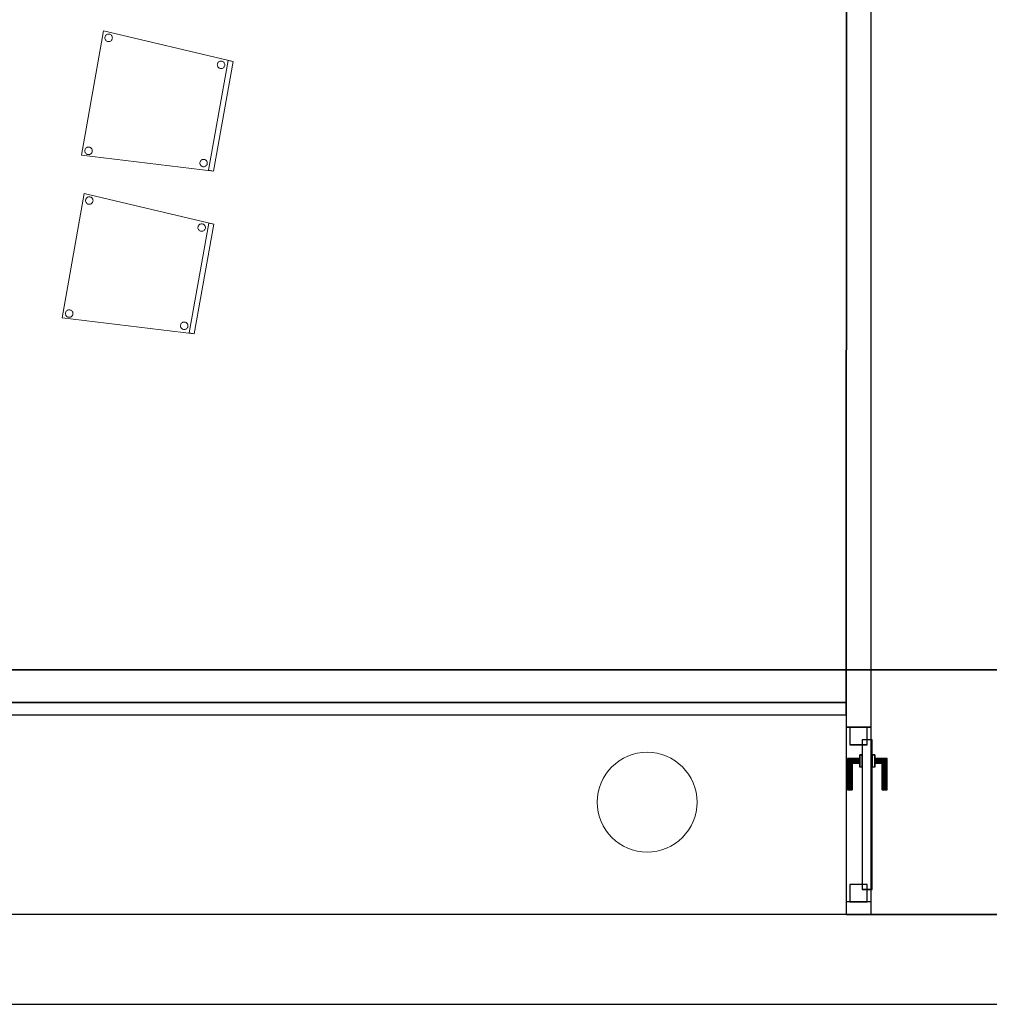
# Model space of a CAD drawing. Header units: metres. Extents: x 391.1 to 430.4, y 12.7 to 28.4.
# Tile 6 of 168: x 395.5 to 399.4, y 12.8 to 16.8. Entities that reach past the tile are written whole.
import ezdxf

# ---------------------------------------------------------------- set-up
doc = ezdxf.new("R2010")
doc.units = ezdxf.units.M
doc.layers.add('01_CARPINTERIA', color=5, linetype='Continuous', lineweight=25, true_color=0x0000ff)
doc.layers.add('01_SUELOS', color=7, linetype='Continuous', lineweight=25, true_color=0x007f00)
for name, color, linetype, lineweight in [('02_MOBILIARIO', 7, 'Continuous', 18), ('A-COLS-____-MCUT', 7, 'Continuous', 18), ('A-COLS-____-OTLN', 7, 'Continuous', 18), ('A-DETL-____-MBND', 7, 'Continuous', 18), ('A-GENM-____-OTLN', 7, 'Continuous', 18), ('A-WALL-____-MCUT', 7, 'Continuous', 25), ('A-WALL-____-OTLN', 7, 'Continuous', 25)]:
    doc.layers.add(name, color=color, linetype=linetype, lineweight=lineweight)

# ---------------------------------------------------------------- blocks, each defined once
blk = doc.blocks.new('Family - Mur PS-1-153499-02_PCI_P0')
at = {"layer": 'A-DETL-____-MBND', "color": 253, "true_color": 0xaaaaaa}
for p, q in [((9.3567, 1.34), (0, 1.34)), ((0, 1.34), (9.3567, 1.34)), ((0, 0), (9.3567, 0)), ((9.3567, 0), (0, 0)), ((0.5, 0), (9.3567, 0))]:
    blk.add_line(p, q, dxfattribs=at)
blk = doc.blocks.new('Family - Forjat PS-1-153576-02_PCI_P0')
at = {"layer": '01_SUELOS', "color": 9, "true_color": 0xaad4aa}
for p, q in [((0, 0), (9.3567, 0)), ((9.3567, 0), (0, 0))]:
    blk.add_line(p, q, dxfattribs=at)
blk = doc.blocks.new('Family - Cadira confident_PB-155333-02_PCI_P0')
at = {"layer": '02_MOBILIARIO', "color": 253, "true_color": 0xaaaaaa}
for p, q in [((0, 0.0637), (0.0887, 0.5624)), ((0.0887, 0.5624), (0, 0.0637)), ((0.0887, 0.5624), (0.6078, 0.4396)), ((0.6078, 0.4396), (0.0887, 0.5624)), ((0.0942, 0.5342), (0.0944, 0.5368)), ((0.0944, 0.5368), (0.0942, 0.5342)), ((0.0944, 0.5316), (0.0942, 0.5342)), ((0.0942, 0.5342), (0.0944, 0.5316)), ((0.0944, 0.5368), (0.0951, 0.5393)), ((0.0951, 0.5393), (0.0944, 0.5368)), ((0.0951, 0.5291), (0.0944, 0.5316)), ((0.0944, 0.5316), (0.0951, 0.5291)), ((0.0951, 0.5393), (0.0962, 0.5416)), ((0.0962, 0.5416), (0.0951, 0.5393)), ((0.0962, 0.5267), (0.0951, 0.5291)), ((0.0951, 0.5291), (0.0962, 0.5267)), ((0.0962, 0.5416), (0.0977, 0.5438)), ((0.0977, 0.5438), (0.0962, 0.5416)), ((0.0977, 0.5246), (0.0962, 0.5267)), ((0.0962, 0.5267), (0.0977, 0.5246)), ((0.0977, 0.5438), (0.0995, 0.5456)), ((0.0995, 0.5456), (0.0977, 0.5438)), ((0.0995, 0.5227), (0.0977, 0.5246)), ((0.0977, 0.5246), (0.0995, 0.5227)), ((0.0995, 0.5456), (0.1017, 0.5471)), ((0.1017, 0.5471), (0.0995, 0.5456)), ((0.1016, 0.5212), (0.0995, 0.5227)), ((0.0995, 0.5227), (0.1016, 0.5212)), ((0.104, 0.5201), (0.1016, 0.5212)), ((0.1016, 0.5212), (0.104, 0.5201)), ((0.1017, 0.5471), (0.104, 0.5482)), ((0.104, 0.5482), (0.1017, 0.5471)), ((0.104, 0.5482), (0.1066, 0.5489)), ((0.1066, 0.5489), (0.104, 0.5482)), ((0.1065, 0.5194), (0.104, 0.5201)), ((0.104, 0.5201), (0.1065, 0.5194)), ((0.1091, 0.5192), (0.1065, 0.5194)), ((0.1065, 0.5194), (0.1091, 0.5192)), ((0.1066, 0.5489), (0.1092, 0.5491)), ((0.1092, 0.5491), (0.1066, 0.5489)), ((0.1117, 0.5194), (0.1091, 0.5192)), ((0.1091, 0.5192), (0.1117, 0.5194)), ((0.1092, 0.5491), (0.1117, 0.5489)), ((0.1117, 0.5489), (0.1092, 0.5491)), ((0.1117, 0.5489), (0.1143, 0.5482)), ((0.1143, 0.5482), (0.1117, 0.5489)), ((0.1142, 0.5201), (0.1117, 0.5194)), ((0.1117, 0.5194), (0.1142, 0.5201)), ((0.1166, 0.5212), (0.1142, 0.5201)), ((0.1142, 0.5201), (0.1166, 0.5212)), ((0.1143, 0.5482), (0.1166, 0.5471)), ((0.1166, 0.5471), (0.1143, 0.5482)), ((0.1166, 0.5471), (0.1188, 0.5456)), ((0.1188, 0.5456), (0.1166, 0.5471)), ((0.1187, 0.5227), (0.1166, 0.5212)), ((0.1166, 0.5212), (0.1187, 0.5227)), ((0.1206, 0.5245), (0.1187, 0.5227)), ((0.1187, 0.5227), (0.1206, 0.5245)), ((0.1188, 0.5456), (0.1206, 0.5437)), ((0.1206, 0.5437), (0.1188, 0.5456)), ((0.1206, 0.5437), (0.1221, 0.5416)), ((0.1221, 0.5416), (0.1206, 0.5437)), ((0.1221, 0.5267), (0.1206, 0.5245)), ((0.1206, 0.5245), (0.1221, 0.5267)), ((0.1221, 0.5416), (0.1232, 0.5392)), ((0.1232, 0.5392), (0.1221, 0.5416)), ((0.1232, 0.529), (0.1221, 0.5267)), ((0.1221, 0.5267), (0.1232, 0.529)), ((0.1232, 0.5392), (0.1238, 0.5367)), ((0.1238, 0.5367), (0.1232, 0.5392)), ((0.1238, 0.5315), (0.1232, 0.529)), ((0.1232, 0.529), (0.1238, 0.5315)), ((0.1238, 0.5367), (0.1241, 0.5341)), ((0.1241, 0.5341), (0.1238, 0.5367)), ((0.1241, 0.5341), (0.1238, 0.5315)), ((0.1238, 0.5315), (0.1241, 0.5341)), ((0.5099, 0.0035), (0.5881, 0.4431)), ((0.5881, 0.4431), (0.5099, 0.0035)), ((0.6078, 0.4396), (0.5296, 0)), ((0.5296, 0), (0.6078, 0.4396)), ((0.6078, 0.4396), (0.5296, 0)), ((0.5296, 0), (0.6078, 0.4396)), ((0.5466, 0.4335), (0.5481, 0.4356)), ((0.5481, 0.4356), (0.5466, 0.4335)), ((0.5481, 0.4356), (0.55, 0.4374)), ((0.55, 0.4374), (0.5481, 0.4356)), ((0.55, 0.4374), (0.5521, 0.4389)), ((0.5521, 0.4389), (0.55, 0.4374)), ((0.5521, 0.4389), (0.5545, 0.44)), ((0.5545, 0.44), (0.5521, 0.4389)), ((0.5545, 0.44), (0.557, 0.4407)), ((0.557, 0.4407), (0.5545, 0.44)), ((0.557, 0.4407), (0.5596, 0.4409)), ((0.5596, 0.4409), (0.557, 0.4407)), ((0.5596, 0.4409), (0.5622, 0.4407)), ((0.5622, 0.4407), (0.5596, 0.4409)), ((0.5622, 0.4407), (0.5647, 0.44)), ((0.5647, 0.44), (0.5622, 0.4407)), ((0.5647, 0.44), (0.5671, 0.4389)), ((0.5671, 0.4389), (0.5647, 0.44)), ((0.5671, 0.4389), (0.5692, 0.4374)), ((0.5692, 0.4374), (0.5671, 0.4389)), ((0.5692, 0.4374), (0.571, 0.4356)), ((0.571, 0.4356), (0.5692, 0.4374)), ((0.571, 0.4356), (0.5725, 0.4334)), ((0.5725, 0.4334), (0.571, 0.4356)), ((0.5881, 0.4431), (0.6078, 0.4396)), ((0.6078, 0.4396), (0.5881, 0.4431)), ((0.5446, 0.426), (0.5449, 0.4286)), ((0.5449, 0.4286), (0.5446, 0.426)), ((0.5448, 0.4234), (0.5446, 0.426)), ((0.5446, 0.426), (0.5448, 0.4234)), ((0.5455, 0.4209), (0.5448, 0.4234)), ((0.5448, 0.4234), (0.5455, 0.4209)), ((0.5449, 0.4286), (0.5455, 0.4311)), ((0.5455, 0.4311), (0.5449, 0.4286)), ((0.5455, 0.4311), (0.5466, 0.4335)), ((0.5466, 0.4335), (0.5455, 0.4311)), ((0.5466, 0.4185), (0.5455, 0.4209)), ((0.5455, 0.4209), (0.5466, 0.4185)), ((0.5481, 0.4164), (0.5466, 0.4185)), ((0.5466, 0.4185), (0.5481, 0.4164)), ((0.5499, 0.4146), (0.5481, 0.4164)), ((0.5481, 0.4164), (0.5499, 0.4146)), ((0.5521, 0.4131), (0.5499, 0.4146)), ((0.5499, 0.4146), (0.5521, 0.4131)), ((0.5544, 0.412), (0.5521, 0.4131)), ((0.5521, 0.4131), (0.5544, 0.412)), ((0.5569, 0.4113), (0.5544, 0.412)), ((0.5544, 0.412), (0.5569, 0.4113)), ((0.5595, 0.4111), (0.5569, 0.4113)), ((0.5569, 0.4113), (0.5595, 0.4111)), ((0.5621, 0.4113), (0.5595, 0.4111)), ((0.5595, 0.4111), (0.5621, 0.4113)), ((0.5647, 0.4119), (0.5621, 0.4113)), ((0.5621, 0.4113), (0.5647, 0.4119)), ((0.567, 0.413), (0.5647, 0.4119)), ((0.5647, 0.4119), (0.567, 0.413)), ((0.5691, 0.4145), (0.567, 0.413)), ((0.567, 0.413), (0.5691, 0.4145)), ((0.571, 0.4164), (0.5691, 0.4145)), ((0.5691, 0.4145), (0.571, 0.4164)), ((0.5725, 0.4185), (0.571, 0.4164)), ((0.571, 0.4164), (0.5725, 0.4185)), ((0.5725, 0.4334), (0.5736, 0.4311)), ((0.5736, 0.4311), (0.5725, 0.4334)), ((0.5736, 0.4209), (0.5725, 0.4185)), ((0.5725, 0.4185), (0.5736, 0.4209)), ((0.5736, 0.4311), (0.5743, 0.4286)), ((0.5743, 0.4286), (0.5736, 0.4311)), ((0.5743, 0.4234), (0.5736, 0.4209)), ((0.5736, 0.4209), (0.5743, 0.4234)), ((0.5743, 0.4286), (0.5745, 0.426)), ((0.5745, 0.426), (0.5743, 0.4286)), ((0.5745, 0.426), (0.5743, 0.4234)), ((0.5743, 0.4234), (0.5745, 0.426)), ((0.0137, 0.0813), (0.0139, 0.0839)), ((0.0139, 0.0839), (0.0137, 0.0813)), ((0.0139, 0.0787), (0.0137, 0.0813)), ((0.0137, 0.0813), (0.0139, 0.0787)), ((0.0139, 0.0839), (0.0146, 0.0864)), ((0.0146, 0.0864), (0.0139, 0.0839)), ((0.0146, 0.0864), (0.0157, 0.0887)), ((0.0157, 0.0887), (0.0146, 0.0864)), ((0.0157, 0.0887), (0.0172, 0.0909)), ((0.0172, 0.0909), (0.0157, 0.0887)), ((0.0172, 0.0909), (0.019, 0.0927)), ((0.019, 0.0927), (0.0172, 0.0909)), ((0.019, 0.0927), (0.0212, 0.0942)), ((0.0212, 0.0942), (0.019, 0.0927)), ((0.0212, 0.0942), (0.0235, 0.0953)), ((0.0235, 0.0953), (0.0212, 0.0942)), ((0.0235, 0.0953), (0.026, 0.096)), ((0.026, 0.096), (0.0235, 0.0953)), ((0.026, 0.096), (0.0286, 0.0962)), ((0.0286, 0.0962), (0.026, 0.096)), ((0.0286, 0.0962), (0.0312, 0.096)), ((0.0312, 0.096), (0.0286, 0.0962)), ((0.0312, 0.096), (0.0337, 0.0953)), ((0.0337, 0.0953), (0.0312, 0.096)), ((0.0337, 0.0953), (0.0361, 0.0942)), ((0.0361, 0.0942), (0.0337, 0.0953)), ((0.0361, 0.0942), (0.0382, 0.0927)), ((0.0382, 0.0927), (0.0361, 0.0942)), ((0.0382, 0.0927), (0.0401, 0.0908)), ((0.0401, 0.0908), (0.0382, 0.0927)), ((0.0401, 0.0908), (0.0416, 0.0887)), ((0.0416, 0.0887), (0.0401, 0.0908)), ((0.0416, 0.0887), (0.0427, 0.0863)), ((0.0427, 0.0863), (0.0416, 0.0887)), ((0.0427, 0.0863), (0.0433, 0.0838)), ((0.0433, 0.0838), (0.0427, 0.0863)), ((0.0433, 0.0838), (0.0435, 0.0812)), ((0.0435, 0.0812), (0.0433, 0.0838)), ((0.0435, 0.0812), (0.0433, 0.0786)), ((0.0433, 0.0786), (0.0435, 0.0812)), ((0.5296, 0), (0, 0.0637)), ((0, 0.0637), (0.5296, 0)), ((0.0146, 0.0762), (0.0139, 0.0787)), ((0.0139, 0.0787), (0.0146, 0.0762)), ((0.0157, 0.0738), (0.0146, 0.0762)), ((0.0146, 0.0762), (0.0157, 0.0738)), ((0.0172, 0.0717), (0.0157, 0.0738)), ((0.0157, 0.0738), (0.0172, 0.0717)), ((0.019, 0.0698), (0.0172, 0.0717)), ((0.0172, 0.0717), (0.019, 0.0698)), ((0.0211, 0.0683), (0.019, 0.0698)), ((0.019, 0.0698), (0.0211, 0.0683)), ((0.0235, 0.0672), (0.0211, 0.0683)), ((0.0211, 0.0683), (0.0235, 0.0672)), ((0.026, 0.0665), (0.0235, 0.0672)), ((0.0235, 0.0672), (0.026, 0.0665)), ((0.0286, 0.0663), (0.026, 0.0665)), ((0.026, 0.0665), (0.0286, 0.0663)), ((0.0312, 0.0665), (0.0286, 0.0663)), ((0.0286, 0.0663), (0.0312, 0.0665)), ((0.0337, 0.0672), (0.0312, 0.0665)), ((0.0312, 0.0665), (0.0337, 0.0672)), ((0.0361, 0.0683), (0.0337, 0.0672)), ((0.0337, 0.0672), (0.0361, 0.0683)), ((0.0382, 0.0698), (0.0361, 0.0683)), ((0.0361, 0.0683), (0.0382, 0.0698)), ((0.04, 0.0716), (0.0382, 0.0698)), ((0.0382, 0.0698), (0.04, 0.0716)), ((0.0415, 0.0738), (0.04, 0.0716)), ((0.04, 0.0716), (0.0415, 0.0738)), ((0.0426, 0.0761), (0.0415, 0.0738)), ((0.0415, 0.0738), (0.0426, 0.0761)), ((0.0433, 0.0786), (0.0426, 0.0761)), ((0.0426, 0.0761), (0.0433, 0.0786)), ((0.4755, 0.0373), (0.4766, 0.0397)), ((0.4766, 0.0397), (0.4755, 0.0373)), ((0.4766, 0.0397), (0.4781, 0.0418)), ((0.4781, 0.0418), (0.4766, 0.0397)), ((0.4781, 0.0418), (0.48, 0.0436)), ((0.48, 0.0436), (0.4781, 0.0418)), ((0.48, 0.0436), (0.4821, 0.0451)), ((0.4821, 0.0451), (0.48, 0.0436)), ((0.4821, 0.0451), (0.4845, 0.0462)), ((0.4845, 0.0462), (0.4821, 0.0451)), ((0.4845, 0.0462), (0.487, 0.0469)), ((0.487, 0.0469), (0.4845, 0.0462)), ((0.487, 0.0469), (0.4896, 0.0471)), ((0.4896, 0.0471), (0.487, 0.0469)), ((0.4896, 0.0471), (0.4922, 0.0469)), ((0.4922, 0.0469), (0.4896, 0.0471)), ((0.4922, 0.0469), (0.4947, 0.0462)), ((0.4947, 0.0462), (0.4922, 0.0469)), ((0.4947, 0.0462), (0.497, 0.0451)), ((0.497, 0.0451), (0.4947, 0.0462)), ((0.497, 0.0451), (0.4992, 0.0436)), ((0.4992, 0.0436), (0.497, 0.0451)), ((0.4992, 0.0436), (0.501, 0.0418)), ((0.501, 0.0418), (0.4992, 0.0436)), ((0.501, 0.0418), (0.5025, 0.0396)), ((0.5025, 0.0396), (0.501, 0.0418)), ((0.5025, 0.0396), (0.5036, 0.0373)), ((0.5036, 0.0373), (0.5025, 0.0396)), ((0.4746, 0.0322), (0.4748, 0.0348)), ((0.4748, 0.0348), (0.4746, 0.0322)), ((0.4748, 0.0296), (0.4746, 0.0322)), ((0.4746, 0.0322), (0.4748, 0.0296)), ((0.4748, 0.0348), (0.4755, 0.0373)), ((0.4755, 0.0373), (0.4748, 0.0348)), ((0.4755, 0.0271), (0.4748, 0.0296)), ((0.4748, 0.0296), (0.4755, 0.0271)), ((0.4766, 0.0247), (0.4755, 0.0271)), ((0.4755, 0.0271), (0.4766, 0.0247)), ((0.4781, 0.0226), (0.4766, 0.0247)), ((0.4766, 0.0247), (0.4781, 0.0226)), ((0.4799, 0.0207), (0.4781, 0.0226)), ((0.4781, 0.0226), (0.4799, 0.0207)), ((0.4821, 0.0192), (0.4799, 0.0207)), ((0.4799, 0.0207), (0.4821, 0.0192)), ((0.4844, 0.0181), (0.4821, 0.0192)), ((0.4821, 0.0192), (0.4844, 0.0181)), ((0.4869, 0.0175), (0.4844, 0.0181)), ((0.4844, 0.0181), (0.4869, 0.0175)), ((0.4895, 0.0172), (0.4869, 0.0175)), ((0.4869, 0.0175), (0.4895, 0.0172)), ((0.4921, 0.0175), (0.4895, 0.0172)), ((0.4895, 0.0172), (0.4921, 0.0175)), ((0.4946, 0.0181), (0.4921, 0.0175)), ((0.4921, 0.0175), (0.4946, 0.0181)), ((0.497, 0.0192), (0.4946, 0.0181)), ((0.4946, 0.0181), (0.497, 0.0192)), ((0.4991, 0.0207), (0.497, 0.0192)), ((0.497, 0.0192), (0.4991, 0.0207)), ((0.501, 0.0225), (0.4991, 0.0207)), ((0.4991, 0.0207), (0.501, 0.0225)), ((0.5025, 0.0247), (0.501, 0.0225)), ((0.501, 0.0225), (0.5025, 0.0247)), ((0.5036, 0.027), (0.5025, 0.0247)), ((0.5025, 0.0247), (0.5036, 0.027)), ((0.5036, 0.0373), (0.5043, 0.0347)), ((0.5043, 0.0347), (0.5036, 0.0373)), ((0.5043, 0.0296), (0.5036, 0.027)), ((0.5036, 0.027), (0.5043, 0.0296)), ((0.5043, 0.0347), (0.5045, 0.0321)), ((0.5045, 0.0321), (0.5043, 0.0347)), ((0.5045, 0.0321), (0.5043, 0.0296)), ((0.5043, 0.0296), (0.5045, 0.0321)), ((0.5296, 0), (0.5099, 0.0035)), ((0.5099, 0.0035), (0.5296, 0))]:
    blk.add_line(p, q, dxfattribs=at)
blk = doc.blocks.new('Family - Envans PB-155337-02_PCI_P0')
at = {"layer": 'A-WALL-____-MCUT', "color": 253, "true_color": 0xaaaaaa}
for p, q in [((7.1267, 0.05), (0, 0.05)), ((7.1267, 0), (7.1267, 0.05)), ((0, 0), (7.1267, 0))]:
    blk.add_line(p, q, dxfattribs=at)
at = {"layer": 'A-WALL-____-OTLN', "color": 253, "true_color": 0xaaaaaa}
for p, q in [((7.1267, 0.05), (0, 0.05)), ((7.1267, 0), (7.1267, 0.05)), ((0, 0), (7.1267, 0))]:
    blk.add_line(p, q, dxfattribs=at)
at = {"layer": 'A-WALL-____-OTLN', "color": 253, "lineweight": 18, "true_color": 0xaaaaaa}
blk.add_line((0, 0), (7.1267, 0), dxfattribs=at)
blk = doc.blocks.new('Family - Envans PB-155401-02_PCI_P0')
at = {"layer": 'A-WALL-____-MCUT', "color": 253, "true_color": 0xaaaaaa}
for p, q in [((0.0502, 0.1), (0, 0.1)), ((0, 0.1), (0, 0)), ((0.0502, 0), (0.0502, 0.1)), ((7.4102, 0.1), (0.7502, 0.1)), ((0.7502, 0.1), (0.7502, 0)), ((0, 0), (0.0502, 0)), ((0.7502, 0), (7.4102, 0))]:
    blk.add_line(p, q, dxfattribs=at)
at = {"layer": 'A-WALL-____-OTLN', "color": 253, "true_color": 0xaaaaaa}
for p, q in [((8.8202, 0.1), (0, 0.1)), ((0, 0.1), (0, 0)), ((0.0502, 0), (0.0502, 0.1)), ((0.7502, 0.1), (0.0502, 0.1)), ((0.7502, 0), (0.7502, 0.1)), ((0, 0), (8.8202, 0)), ((0.0502, 0), (0.7502, 0))]:
    blk.add_line(p, q, dxfattribs=at)
at = {"layer": 'A-WALL-____-OTLN', "color": 253, "lineweight": 18, "true_color": 0xaaaaaa}
blk.add_line((0, 0), (8.8202, 0), dxfattribs=at)
blk = doc.blocks.new('Family - Vano de puerta PB-155403-02_PCI_P0')
at = {"layer": 'A-GENM-____-OTLN', "color": 253, "true_color": 0xaaaaaa}
for p, q in [((398.9264, 13.9508), (398.8264, 13.9508)), ((398.8264, 13.9508), (398.8264, 13.2508)), ((398.8264, 13.2508), (398.8264, 13.9508)), ((398.8264, 13.9508), (398.9264, 13.9508)), ((398.9264, 13.2508), (398.9264, 13.9508)), ((398.9264, 13.9508), (398.9264, 13.2508)), ((398.8264, 13.2508), (398.9264, 13.2508)), ((398.8264, 13.2508), (398.9264, 13.2508))]:
    blk.add_line(p, q, dxfattribs=at)
blk = doc.blocks.new('Family - LONDR55-XX_ZZ-ARQ-CAA-M3D-Londres55-155505-02_PCI_P0')
at = {"layer": '01_SUELOS', "color": 9, "true_color": 0xaad4aa}
for p, q in [((7.1267, 0), (7.1294, 4.9694)), ((7.1294, 4.9694), (7.1267, 0)), ((0, 0), (7.1267, 0)), ((7.1267, 0), (0, 0))]:
    blk.add_line(p, q, dxfattribs=at)
blk = doc.blocks.new('Family - Mur PB-155545-02_PCI_P0')
at = {"layer": 'A-WALL-____-MCUT', "color": 253, "true_color": 0xaaaaaa}
for p, q in [((9.0567, 0.36), (0, 0.36)), ((0, 0), (9.0567, 0))]:
    blk.add_line(p, q, dxfattribs=at)
at = {"layer": 'A-WALL-____-OTLN', "color": 253, "true_color": 0xaaaaaa}
for p, q in [((9.2277, 0.36), (0, 0.36)), ((0, 0), (9.2277, 0))]:
    blk.add_line(p, q, dxfattribs=at)
at = {"layer": 'A-WALL-____-OTLN', "color": 253, "lineweight": 18, "true_color": 0xaaaaaa}
blk.add_line((0.25, 0), (9.2277, 0), dxfattribs=at)
blk = doc.blocks.new('Family - LONDR55-XX_ZZ-ARQ-CAA-M3D-Londres55-155619-02_PCI_P0')
at = {"layer": '01_CARPINTERIA', "color": 161, "true_color": 0xaaaaff}
for p, q in [((0.1263, 0.1487), (0.125, 0.15)), ((0.125, 0.15), (0.125, 0.1)), ((0.125, 0.15), (0.1263, 0.1487)), ((0.25, 0.15), (0.125, 0.15)), ((0.13, 0.145), (0.1263, 0.1487)), ((0.1263, 0.1487), (0.1263, 0.1)), ((0.1263, 0.1487), (0.1263, 0.1)), ((0.1263, 0.1487), (0.13, 0.145)), ((0.25, 0.1487), (0.1263, 0.1487)), ((0.25, 0.1487), (0.1263, 0.1487)), ((0.135, 0.14), (0.13, 0.145)), ((0.13, 0.145), (0.13, 0.1)), ((0.13, 0.145), (0.13, 0.1)), ((0.13, 0.145), (0.135, 0.14)), ((0.25, 0.145), (0.13, 0.145)), ((0.25, 0.145), (0.13, 0.145)), ((0.135, 0.1), (0.135, 0.14)), ((0.135, 0.14), (0.135, 0.1)), ((0.135, 0.14), (0.14, 0.135)), ((0.14, 0.135), (0.135, 0.14)), ((0.135, 0.14), (0.25, 0.14)), ((0.25, 0.14), (0.135, 0.14)), ((0.14, 0.135), (0.14, 0.1)), ((0.14, 0.135), (0.1437, 0.1313)), ((0.1437, 0.1313), (0.14, 0.135)), ((0.14, 0.135), (0.14, 0.1)), ((0.25, 0.135), (0.14, 0.135)), ((0.25, 0.135), (0.14, 0.135)), ((0.1437, 0.1313), (0.1437, 0.1)), ((0.1437, 0.1313), (0.145, 0.13)), ((0.145, 0.13), (0.1437, 0.1313)), ((0.1437, 0.1313), (0.1437, 0.1)), ((0.25, 0.1313), (0.1437, 0.1313)), ((0.25, 0.1313), (0.1437, 0.1313)), ((0.145, 0.13), (0.145, 0.1)), ((0.25, 0.13), (0.145, 0.13)), ((0.25, 0.1487), (0.25, 0.15)), ((0.25, 0.15), (0.25, 0.1487)), ((0.25, 0.145), (0.25, 0.1487)), ((0.25, 0.1487), (0.25, 0.145)), ((0.25, 0.145), (0.25, 0.14)), ((0.25, 0.14), (0.25, 0.145)), ((0.25, 0.14), (0.25, 0.135)), ((0.25, 0.135), (0.25, 0.14)), ((0.25, 0.135), (0.25, 0.1313)), ((0.25, 0.1313), (0.25, 0.135)), ((0.25, 0.1313), (0.25, 0.13)), ((0.25, 0.13), (0.25, 0.1313)), ((0.65, 0.09), (0.05, 0.09)), ((0.05, 0.09), (0.05, 0.05)), ((0.65, 0.09), (0.05, 0.09)), ((0.05, 0.09), (0.05, 0.05)), ((0.16, 0.1), (0.11, 0.1)), ((0.11, 0.1), (0.16, 0.1)), ((0.11, 0.1), (0.11, 0.09)), ((0.11, 0.09), (0.11, 0.1)), ((0.16, 0.09), (0.11, 0.09)), ((0.11, 0.09), (0.16, 0.09)), ((0.1263, 0.1), (0.125, 0.1)), ((0.125, 0.1), (0.1263, 0.1)), ((0.13, 0.1), (0.1263, 0.1)), ((0.1263, 0.1), (0.13, 0.1)), ((0.135, 0.1), (0.13, 0.1)), ((0.13, 0.1), (0.135, 0.1)), ((0.14, 0.1), (0.135, 0.1)), ((0.135, 0.1), (0.14, 0.1)), ((0.14, 0.1), (0.1437, 0.1)), ((0.1437, 0.1), (0.14, 0.1)), ((0.1437, 0.1), (0.145, 0.1)), ((0.145, 0.1), (0.1437, 0.1)), ((0.16, 0.1), (0.16, 0.09)), ((0.16, 0.1), (0.16, 0.09)), ((0.65, 0.05), (0.65, 0.09)), ((0.65, 0.09), (0.65, 0.05)), ((0.07, 0.07), (0, 0.07)), ((0, 0.07), (0, 0)), ((0.07, 0.07), (0, 0.07)), ((0, 0.07), (0, 0)), ((0.05, 0.05), (0.65, 0.05)), ((0.05, 0.05), (0.65, 0.05)), ((0.07, 0), (0.07, 0.07)), ((0.07, 0.07), (0.07, 0)), ((0.11, 0.05), (0.16, 0.05)), ((0.16, 0.05), (0.11, 0.05)), ((0.11, 0.05), (0.11, 0.04)), ((0.11, 0.04), (0.11, 0.05)), ((0.11, 0.04), (0.16, 0.04)), ((0.16, 0.04), (0.11, 0.04)), ((0.1263, 0.04), (0.125, 0.04)), ((0.125, 0.04), (0.1263, 0.04)), ((0.125, 0.04), (0.125, -0.01)), ((0.13, 0.04), (0.1263, 0.04)), ((0.1263, 0.04), (0.13, 0.04)), ((0.1263, 0.04), (0.1263, -0.0087)), ((0.1263, 0.04), (0.1263, -0.0087)), ((0.13, 0.04), (0.135, 0.04)), ((0.135, 0.04), (0.13, 0.04)), ((0.13, 0.04), (0.13, -0.005)), ((0.13, 0.04), (0.13, -0.005)), ((0.135, 0.04), (0.14, 0.04)), ((0.14, 0.04), (0.135, 0.04)), ((0.135, 0), (0.135, 0.04)), ((0.135, 0.04), (0.135, 0)), ((0.14, 0.04), (0.1437, 0.04)), ((0.1437, 0.04), (0.14, 0.04)), ((0.14, 0.04), (0.14, 0.005)), ((0.14, 0.04), (0.14, 0.005)), ((0.1437, 0.04), (0.145, 0.04)), ((0.145, 0.04), (0.1437, 0.04)), ((0.1437, 0.04), (0.1437, 0.0087)), ((0.1437, 0.04), (0.1437, 0.0087)), ((0.145, 0.04), (0.145, 0.01)), ((0.16, 0.05), (0.16, 0.04)), ((0.16, 0.05), (0.16, 0.04)), ((0.7, 0.07), (0.63, 0.07)), ((0.63, 0.07), (0.63, 0)), ((0.7, 0.07), (0.63, 0.07)), ((0.63, 0.07), (0.63, 0)), ((0.7, 0), (0.7, 0.07)), ((0.7, 0.07), (0.7, 0)), ((0, 0), (0.07, 0)), ((0, 0), (0.07, 0)), ((0.135, 0), (0.13, -0.005)), ((0.14, 0.005), (0.135, 0)), ((0.135, 0), (0.14, 0.005)), ((0.25, 0), (0.135, 0)), ((0.135, 0), (0.25, 0)), ((0.1437, 0.0087), (0.14, 0.005)), ((0.14, 0.005), (0.1437, 0.0087)), ((0.14, 0.005), (0.25, 0.005)), ((0.14, 0.005), (0.25, 0.005)), ((0.145, 0.01), (0.1437, 0.0087)), ((0.1437, 0.0087), (0.145, 0.01)), ((0.1437, 0.0087), (0.25, 0.0087)), ((0.1437, 0.0087), (0.25, 0.0087)), ((0.145, 0.01), (0.25, 0.01)), ((0.25, 0.0087), (0.25, 0.01)), ((0.25, 0.01), (0.25, 0.0087)), ((0.25, 0.005), (0.25, 0.0087)), ((0.25, 0.0087), (0.25, 0.005)), ((0.25, 0.005), (0.25, 0)), ((0.25, 0), (0.25, 0.005)), ((0.25, 0), (0.25, -0.005)), ((0.25, -0.005), (0.25, 0)), ((0.63, 0), (0.7, 0)), ((0.63, 0), (0.7, 0)), ((0.125, -0.01), (0.1263, -0.0087)), ((0.1263, -0.0087), (0.125, -0.01)), ((0.125, -0.01), (0.25, -0.01)), ((0.1263, -0.0087), (0.13, -0.005)), ((0.13, -0.005), (0.1263, -0.0087)), ((0.1263, -0.0087), (0.25, -0.0087)), ((0.1263, -0.0087), (0.25, -0.0087)), ((0.13, -0.005), (0.135, 0)), ((0.13, -0.005), (0.25, -0.005)), ((0.13, -0.005), (0.25, -0.005)), ((0.25, -0.005), (0.25, -0.0087)), ((0.25, -0.0087), (0.25, -0.005)), ((0.25, -0.0087), (0.25, -0.01)), ((0.25, -0.01), (0.25, -0.0087))]:
    blk.add_line(p, q, dxfattribs=at)
blk = doc.blocks.new('Family - Porta PB-155620-02_PCI_P0')
blk.add_blockref('Family - LONDR55-XX_ZZ-ARQ-CAA-M3D-Londres55-155619-02_PCI_P0', (0, 0))
blk = doc.blocks.new('Family - Cadira confident_PB-155759-02_PCI_P0')
at = {"layer": '02_MOBILIARIO', "color": 253, "true_color": 0xaaaaaa}
for p, q in [((0, 0.0637), (0.0887, 0.5624)), ((0.0887, 0.5624), (0, 0.0637)), ((0.0887, 0.5624), (0.6078, 0.4396)), ((0.6078, 0.4396), (0.0887, 0.5624)), ((0.0942, 0.5342), (0.0944, 0.5368)), ((0.0944, 0.5368), (0.0942, 0.5342)), ((0.0944, 0.5316), (0.0942, 0.5342)), ((0.0942, 0.5342), (0.0944, 0.5316)), ((0.0944, 0.5368), (0.0951, 0.5393)), ((0.0951, 0.5393), (0.0944, 0.5368)), ((0.0951, 0.5291), (0.0944, 0.5316)), ((0.0944, 0.5316), (0.0951, 0.5291)), ((0.0951, 0.5393), (0.0962, 0.5416)), ((0.0962, 0.5416), (0.0951, 0.5393)), ((0.0962, 0.5267), (0.0951, 0.5291)), ((0.0951, 0.5291), (0.0962, 0.5267)), ((0.0962, 0.5416), (0.0977, 0.5438)), ((0.0977, 0.5438), (0.0962, 0.5416)), ((0.0977, 0.5246), (0.0962, 0.5267)), ((0.0962, 0.5267), (0.0977, 0.5246)), ((0.0977, 0.5438), (0.0995, 0.5456)), ((0.0995, 0.5456), (0.0977, 0.5438)), ((0.0995, 0.5227), (0.0977, 0.5246)), ((0.0977, 0.5246), (0.0995, 0.5227)), ((0.0995, 0.5456), (0.1017, 0.5471)), ((0.1017, 0.5471), (0.0995, 0.5456)), ((0.1016, 0.5212), (0.0995, 0.5227)), ((0.0995, 0.5227), (0.1016, 0.5212)), ((0.104, 0.5201), (0.1016, 0.5212)), ((0.1016, 0.5212), (0.104, 0.5201)), ((0.1017, 0.5471), (0.104, 0.5482)), ((0.104, 0.5482), (0.1017, 0.5471)), ((0.104, 0.5482), (0.1066, 0.5489)), ((0.1066, 0.5489), (0.104, 0.5482)), ((0.1065, 0.5194), (0.104, 0.5201)), ((0.104, 0.5201), (0.1065, 0.5194)), ((0.1091, 0.5192), (0.1065, 0.5194)), ((0.1065, 0.5194), (0.1091, 0.5192)), ((0.1066, 0.5489), (0.1092, 0.5491)), ((0.1092, 0.5491), (0.1066, 0.5489)), ((0.1117, 0.5194), (0.1091, 0.5192)), ((0.1091, 0.5192), (0.1117, 0.5194)), ((0.1092, 0.5491), (0.1117, 0.5489)), ((0.1117, 0.5489), (0.1092, 0.5491)), ((0.1117, 0.5489), (0.1143, 0.5482)), ((0.1143, 0.5482), (0.1117, 0.5489)), ((0.1142, 0.5201), (0.1117, 0.5194)), ((0.1117, 0.5194), (0.1142, 0.5201)), ((0.1166, 0.5212), (0.1142, 0.5201)), ((0.1142, 0.5201), (0.1166, 0.5212)), ((0.1143, 0.5482), (0.1166, 0.5471)), ((0.1166, 0.5471), (0.1143, 0.5482)), ((0.1166, 0.5471), (0.1188, 0.5456)), ((0.1188, 0.5456), (0.1166, 0.5471)), ((0.1187, 0.5227), (0.1166, 0.5212)), ((0.1166, 0.5212), (0.1187, 0.5227)), ((0.1206, 0.5245), (0.1187, 0.5227)), ((0.1187, 0.5227), (0.1206, 0.5245)), ((0.1188, 0.5456), (0.1206, 0.5437)), ((0.1206, 0.5437), (0.1188, 0.5456)), ((0.1206, 0.5437), (0.1221, 0.5416)), ((0.1221, 0.5416), (0.1206, 0.5437)), ((0.1221, 0.5267), (0.1206, 0.5245)), ((0.1206, 0.5245), (0.1221, 0.5267)), ((0.1221, 0.5416), (0.1232, 0.5392)), ((0.1232, 0.5392), (0.1221, 0.5416)), ((0.1232, 0.529), (0.1221, 0.5267)), ((0.1221, 0.5267), (0.1232, 0.529)), ((0.1232, 0.5392), (0.1238, 0.5367)), ((0.1238, 0.5367), (0.1232, 0.5392)), ((0.1238, 0.5315), (0.1232, 0.529)), ((0.1232, 0.529), (0.1238, 0.5315)), ((0.1238, 0.5367), (0.1241, 0.5341)), ((0.1241, 0.5341), (0.1238, 0.5367)), ((0.1241, 0.5341), (0.1238, 0.5315)), ((0.1238, 0.5315), (0.1241, 0.5341)), ((0.5099, 0.0035), (0.5881, 0.4431)), ((0.5881, 0.4431), (0.5099, 0.0035)), ((0.6078, 0.4396), (0.5296, 0)), ((0.5296, 0), (0.6078, 0.4396)), ((0.6078, 0.4396), (0.5296, 0)), ((0.5296, 0), (0.6078, 0.4396)), ((0.5466, 0.4335), (0.5481, 0.4356)), ((0.5481, 0.4356), (0.5466, 0.4335)), ((0.5481, 0.4356), (0.55, 0.4374)), ((0.55, 0.4374), (0.5481, 0.4356)), ((0.55, 0.4374), (0.5521, 0.4389)), ((0.5521, 0.4389), (0.55, 0.4374)), ((0.5521, 0.4389), (0.5545, 0.44)), ((0.5545, 0.44), (0.5521, 0.4389)), ((0.5545, 0.44), (0.557, 0.4407)), ((0.557, 0.4407), (0.5545, 0.44)), ((0.557, 0.4407), (0.5596, 0.4409)), ((0.5596, 0.4409), (0.557, 0.4407)), ((0.5596, 0.4409), (0.5622, 0.4407)), ((0.5622, 0.4407), (0.5596, 0.4409)), ((0.5622, 0.4407), (0.5647, 0.44)), ((0.5647, 0.44), (0.5622, 0.4407)), ((0.5647, 0.44), (0.5671, 0.4389)), ((0.5671, 0.4389), (0.5647, 0.44)), ((0.5671, 0.4389), (0.5692, 0.4374)), ((0.5692, 0.4374), (0.5671, 0.4389)), ((0.5692, 0.4374), (0.571, 0.4356)), ((0.571, 0.4356), (0.5692, 0.4374)), ((0.571, 0.4356), (0.5725, 0.4334)), ((0.5725, 0.4334), (0.571, 0.4356)), ((0.5881, 0.4431), (0.6078, 0.4396)), ((0.6078, 0.4396), (0.5881, 0.4431)), ((0.5446, 0.426), (0.5449, 0.4286)), ((0.5449, 0.4286), (0.5446, 0.426)), ((0.5448, 0.4234), (0.5446, 0.426)), ((0.5446, 0.426), (0.5448, 0.4234)), ((0.5455, 0.4209), (0.5448, 0.4234)), ((0.5448, 0.4234), (0.5455, 0.4209)), ((0.5449, 0.4286), (0.5455, 0.4311)), ((0.5455, 0.4311), (0.5449, 0.4286)), ((0.5455, 0.4311), (0.5466, 0.4335)), ((0.5466, 0.4335), (0.5455, 0.4311)), ((0.5466, 0.4185), (0.5455, 0.4209)), ((0.5455, 0.4209), (0.5466, 0.4185)), ((0.5481, 0.4164), (0.5466, 0.4185)), ((0.5466, 0.4185), (0.5481, 0.4164)), ((0.5499, 0.4146), (0.5481, 0.4164)), ((0.5481, 0.4164), (0.5499, 0.4146)), ((0.5521, 0.4131), (0.5499, 0.4146)), ((0.5499, 0.4146), (0.5521, 0.4131)), ((0.5544, 0.412), (0.5521, 0.4131)), ((0.5521, 0.4131), (0.5544, 0.412)), ((0.5569, 0.4113), (0.5544, 0.412)), ((0.5544, 0.412), (0.5569, 0.4113)), ((0.5595, 0.4111), (0.5569, 0.4113)), ((0.5569, 0.4113), (0.5595, 0.4111)), ((0.5621, 0.4113), (0.5595, 0.4111)), ((0.5595, 0.4111), (0.5621, 0.4113)), ((0.5647, 0.4119), (0.5621, 0.4113)), ((0.5621, 0.4113), (0.5647, 0.4119)), ((0.567, 0.413), (0.5647, 0.4119)), ((0.5647, 0.4119), (0.567, 0.413)), ((0.5691, 0.4145), (0.567, 0.413)), ((0.567, 0.413), (0.5691, 0.4145)), ((0.571, 0.4164), (0.5691, 0.4145)), ((0.5691, 0.4145), (0.571, 0.4164)), ((0.5725, 0.4185), (0.571, 0.4164)), ((0.571, 0.4164), (0.5725, 0.4185)), ((0.5725, 0.4334), (0.5736, 0.4311)), ((0.5736, 0.4311), (0.5725, 0.4334)), ((0.5736, 0.4209), (0.5725, 0.4185)), ((0.5725, 0.4185), (0.5736, 0.4209)), ((0.5736, 0.4311), (0.5743, 0.4286)), ((0.5743, 0.4286), (0.5736, 0.4311)), ((0.5743, 0.4234), (0.5736, 0.4209)), ((0.5736, 0.4209), (0.5743, 0.4234)), ((0.5743, 0.4286), (0.5745, 0.426)), ((0.5745, 0.426), (0.5743, 0.4286)), ((0.5745, 0.426), (0.5743, 0.4234)), ((0.5743, 0.4234), (0.5745, 0.426)), ((0.0137, 0.0813), (0.0139, 0.0839)), ((0.0139, 0.0839), (0.0137, 0.0813)), ((0.0139, 0.0787), (0.0137, 0.0813)), ((0.0137, 0.0813), (0.0139, 0.0787)), ((0.0139, 0.0839), (0.0146, 0.0864)), ((0.0146, 0.0864), (0.0139, 0.0839)), ((0.0146, 0.0864), (0.0157, 0.0887)), ((0.0157, 0.0887), (0.0146, 0.0864)), ((0.0157, 0.0887), (0.0172, 0.0909)), ((0.0172, 0.0909), (0.0157, 0.0887)), ((0.0172, 0.0909), (0.019, 0.0927)), ((0.019, 0.0927), (0.0172, 0.0909)), ((0.019, 0.0927), (0.0212, 0.0942)), ((0.0212, 0.0942), (0.019, 0.0927)), ((0.0212, 0.0942), (0.0235, 0.0953)), ((0.0235, 0.0953), (0.0212, 0.0942)), ((0.0235, 0.0953), (0.026, 0.096)), ((0.026, 0.096), (0.0235, 0.0953)), ((0.026, 0.096), (0.0286, 0.0962)), ((0.0286, 0.0962), (0.026, 0.096)), ((0.0286, 0.0962), (0.0312, 0.096)), ((0.0312, 0.096), (0.0286, 0.0962)), ((0.0312, 0.096), (0.0337, 0.0953)), ((0.0337, 0.0953), (0.0312, 0.096)), ((0.0337, 0.0953), (0.0361, 0.0942)), ((0.0361, 0.0942), (0.0337, 0.0953)), ((0.0361, 0.0942), (0.0382, 0.0927)), ((0.0382, 0.0927), (0.0361, 0.0942)), ((0.0382, 0.0927), (0.0401, 0.0908)), ((0.0401, 0.0908), (0.0382, 0.0927)), ((0.0401, 0.0908), (0.0416, 0.0887)), ((0.0416, 0.0887), (0.0401, 0.0908)), ((0.0416, 0.0887), (0.0427, 0.0863)), ((0.0427, 0.0863), (0.0416, 0.0887)), ((0.0427, 0.0863), (0.0433, 0.0838)), ((0.0433, 0.0838), (0.0427, 0.0863)), ((0.0433, 0.0838), (0.0435, 0.0812)), ((0.0435, 0.0812), (0.0433, 0.0838)), ((0.0435, 0.0812), (0.0433, 0.0786)), ((0.0433, 0.0786), (0.0435, 0.0812)), ((0.5296, 0), (0, 0.0637)), ((0, 0.0637), (0.5296, 0)), ((0.0146, 0.0762), (0.0139, 0.0787)), ((0.0139, 0.0787), (0.0146, 0.0762)), ((0.0157, 0.0738), (0.0146, 0.0762)), ((0.0146, 0.0762), (0.0157, 0.0738)), ((0.0172, 0.0717), (0.0157, 0.0738)), ((0.0157, 0.0738), (0.0172, 0.0717)), ((0.019, 0.0698), (0.0172, 0.0717)), ((0.0172, 0.0717), (0.019, 0.0698)), ((0.0211, 0.0683), (0.019, 0.0698)), ((0.019, 0.0698), (0.0211, 0.0683)), ((0.0235, 0.0672), (0.0211, 0.0683)), ((0.0211, 0.0683), (0.0235, 0.0672)), ((0.026, 0.0665), (0.0235, 0.0672)), ((0.0235, 0.0672), (0.026, 0.0665)), ((0.0286, 0.0663), (0.026, 0.0665)), ((0.026, 0.0665), (0.0286, 0.0663)), ((0.0312, 0.0665), (0.0286, 0.0663)), ((0.0286, 0.0663), (0.0312, 0.0665)), ((0.0337, 0.0672), (0.0312, 0.0665)), ((0.0312, 0.0665), (0.0337, 0.0672)), ((0.0361, 0.0683), (0.0337, 0.0672)), ((0.0337, 0.0672), (0.0361, 0.0683)), ((0.0382, 0.0698), (0.0361, 0.0683)), ((0.0361, 0.0683), (0.0382, 0.0698)), ((0.04, 0.0716), (0.0382, 0.0698)), ((0.0382, 0.0698), (0.04, 0.0716)), ((0.0415, 0.0738), (0.04, 0.0716)), ((0.04, 0.0716), (0.0415, 0.0738)), ((0.0426, 0.0761), (0.0415, 0.0738)), ((0.0415, 0.0738), (0.0426, 0.0761)), ((0.0433, 0.0786), (0.0426, 0.0761)), ((0.0426, 0.0761), (0.0433, 0.0786)), ((0.4755, 0.0373), (0.4766, 0.0397)), ((0.4766, 0.0397), (0.4755, 0.0373)), ((0.4766, 0.0397), (0.4781, 0.0418)), ((0.4781, 0.0418), (0.4766, 0.0397)), ((0.4781, 0.0418), (0.48, 0.0436)), ((0.48, 0.0436), (0.4781, 0.0418)), ((0.48, 0.0436), (0.4821, 0.0451)), ((0.4821, 0.0451), (0.48, 0.0436)), ((0.4821, 0.0451), (0.4845, 0.0462)), ((0.4845, 0.0462), (0.4821, 0.0451)), ((0.4845, 0.0462), (0.487, 0.0469)), ((0.487, 0.0469), (0.4845, 0.0462)), ((0.487, 0.0469), (0.4896, 0.0471)), ((0.4896, 0.0471), (0.487, 0.0469)), ((0.4896, 0.0471), (0.4922, 0.0469)), ((0.4922, 0.0469), (0.4896, 0.0471)), ((0.4922, 0.0469), (0.4947, 0.0462)), ((0.4947, 0.0462), (0.4922, 0.0469)), ((0.4947, 0.0462), (0.497, 0.0451)), ((0.497, 0.0451), (0.4947, 0.0462)), ((0.497, 0.0451), (0.4992, 0.0436)), ((0.4992, 0.0436), (0.497, 0.0451)), ((0.4992, 0.0436), (0.501, 0.0418)), ((0.501, 0.0418), (0.4992, 0.0436)), ((0.501, 0.0418), (0.5025, 0.0396)), ((0.5025, 0.0396), (0.501, 0.0418)), ((0.5025, 0.0396), (0.5036, 0.0373)), ((0.5036, 0.0373), (0.5025, 0.0396)), ((0.4746, 0.0322), (0.4748, 0.0348)), ((0.4748, 0.0348), (0.4746, 0.0322)), ((0.4748, 0.0296), (0.4746, 0.0322)), ((0.4746, 0.0322), (0.4748, 0.0296)), ((0.4748, 0.0348), (0.4755, 0.0373)), ((0.4755, 0.0373), (0.4748, 0.0348)), ((0.4755, 0.0271), (0.4748, 0.0296)), ((0.4748, 0.0296), (0.4755, 0.0271)), ((0.4766, 0.0247), (0.4755, 0.0271)), ((0.4755, 0.0271), (0.4766, 0.0247)), ((0.4781, 0.0226), (0.4766, 0.0247)), ((0.4766, 0.0247), (0.4781, 0.0226)), ((0.4799, 0.0207), (0.4781, 0.0226)), ((0.4781, 0.0226), (0.4799, 0.0207)), ((0.4821, 0.0192), (0.4799, 0.0207)), ((0.4799, 0.0207), (0.4821, 0.0192)), ((0.4844, 0.0181), (0.4821, 0.0192)), ((0.4821, 0.0192), (0.4844, 0.0181)), ((0.4869, 0.0175), (0.4844, 0.0181)), ((0.4844, 0.0181), (0.4869, 0.0175)), ((0.4895, 0.0172), (0.4869, 0.0175)), ((0.4869, 0.0175), (0.4895, 0.0172)), ((0.4921, 0.0175), (0.4895, 0.0172)), ((0.4895, 0.0172), (0.4921, 0.0175)), ((0.4946, 0.0181), (0.4921, 0.0175)), ((0.4921, 0.0175), (0.4946, 0.0181)), ((0.497, 0.0192), (0.4946, 0.0181)), ((0.4946, 0.0181), (0.497, 0.0192)), ((0.4991, 0.0207), (0.497, 0.0192)), ((0.497, 0.0192), (0.4991, 0.0207)), ((0.501, 0.0225), (0.4991, 0.0207)), ((0.4991, 0.0207), (0.501, 0.0225)), ((0.5025, 0.0247), (0.501, 0.0225)), ((0.501, 0.0225), (0.5025, 0.0247)), ((0.5036, 0.027), (0.5025, 0.0247)), ((0.5025, 0.0247), (0.5036, 0.027)), ((0.5036, 0.0373), (0.5043, 0.0347)), ((0.5043, 0.0347), (0.5036, 0.0373)), ((0.5043, 0.0296), (0.5036, 0.027)), ((0.5036, 0.027), (0.5043, 0.0296)), ((0.5043, 0.0347), (0.5045, 0.0321)), ((0.5045, 0.0321), (0.5043, 0.0347)), ((0.5045, 0.0321), (0.5043, 0.0296)), ((0.5043, 0.0296), (0.5045, 0.0321)), ((0.5296, 0), (0.5099, 0.0035)), ((0.5099, 0.0035), (0.5296, 0))]:
    blk.add_line(p, q, dxfattribs=at)
blk = doc.blocks.new('Family - LONDR55-XX_ZZ-ARQ-CAA-M3D-Londres55-155971-02_PCI_P0')
at = {"layer": '01_SUELOS', "color": 9, "true_color": 0xaad4aa}
for p, q in [((1.4973, 7.3194), (1.4973, 0)), ((1.4973, 7.3194), (1.4973, 0)), ((1.4973, 7.3194), (1.4973, 0)), ((1.4973, 7.3194), (1.4973, 0)), ((1.4973, 0), (20.338, 0)), ((1.4973, 0), (20.338, 0)), ((1.4973, 0), (20.338, 0)), ((20.338, 0), (1.4973, 0))]:
    blk.add_line(p, q, dxfattribs=at)
blk = doc.blocks.new('Family - Pilar PB-155999-02_PCI_P0')
at = {"layer": 'A-COLS-____-MCUT', "color": 253, "true_color": 0xaaaaaa}
for start, end in [(360, 180), (180, 360)]:
    blk.add_arc((0.2, 0.2), 0.2, start, end, dxfattribs=at)
at = {"layer": 'A-COLS-____-OTLN', "color": 253, "true_color": 0xaaaaaa}
for start, end in [(360, 180), (180, 360)]:
    blk.add_arc((0.2, 0.2), 0.2, start, end, dxfattribs=at)
blk = doc.blocks.new('LONDR55-XX_ZZ-ARQ-CAA-M3D-Londres55_ifc-1-02_PCI_P0')
at = {"layer": '01_CARPINTERIA', "color": 253, "lineweight": 18, "true_color": 0xaaaaaa, "rotation": 270}
blk.add_blockref('Family - Porta PB-155620-02_PCI_P0', (398.8414, 13.9508), dxfattribs=at)
at = {"layer": '01_SUELOS', "color": 253, "lineweight": 18, "true_color": 0xaaaaaa}
for name, p in [('Family - LONDR55-XX_ZZ-ARQ-CAA-M3D-Londres55-155971-02_PCI_P0', (397.3291, 13.2006)), ('Family - Forjat PS-1-153576-02_PCI_P0', (391.3997, 14.1806)), ('Family - LONDR55-XX_ZZ-ARQ-CAA-M3D-Londres55-155505-02_PCI_P0', (391.6997, 14.0508))]:
    blk.add_blockref(name, p, dxfattribs=at)
at = {"layer": '02_MOBILIARIO', "color": 253, "lineweight": 18, "true_color": 0xaaaaaa}
for name, p in [('Family - Cadira confident_PB-155759-02_PCI_P0', (395.762, 16.1801)), ('Family - Cadira confident_PB-155333-02_PCI_P0', (395.6844, 15.5279))]:
    blk.add_blockref(name, p, dxfattribs=at)
at = {"layer": 'A-COLS-____-OTLN', "color": 253, "lineweight": 18, "true_color": 0xaaaaaa}
blk.add_blockref('Family - Pilar PB-155999-02_PCI_P0', (397.8291, 13.4507), dxfattribs=at)
at = {"layer": 'A-GENM-____-OTLN', "color": 253, "lineweight": 18, "true_color": 0xaaaaaa}
blk.add_blockref('Family - Vano de puerta PB-155403-02_PCI_P0', (0, 0), dxfattribs=at)
at = {"layer": 'A-WALL-____-OTLN', "color": 253, "lineweight": 18, "true_color": 0xaaaaaa, "rotation": 90}
blk.add_blockref('Family - Envans PB-155401-02_PCI_P0', (398.9264, 13.2006), dxfattribs=at)
at = {"layer": 'A-WALL-____-OTLN', "color": 253, "lineweight": 18, "true_color": 0xaaaaaa}
for name, p in [('Family - Mur PS-1-153499-02_PCI_P0', (391.3997, 12.8406)), ('Family - Envans PB-155337-02_PCI_P0', (391.6997, 14.0008)), ('Family - Mur PB-155545-02_PCI_P0', (391.6997, 12.8406))]:
    blk.add_blockref(name, p, dxfattribs=at)

msp = doc.modelspace()

# ---------------------------------------------------------------- block references
at = {"lineweight": 5}
msp.add_blockref('LONDR55-XX_ZZ-ARQ-CAA-M3D-Londres55_ifc-1-02_PCI_P0', (0, 0), dxfattribs=at)

doc.saveas('drawing.dxf')
